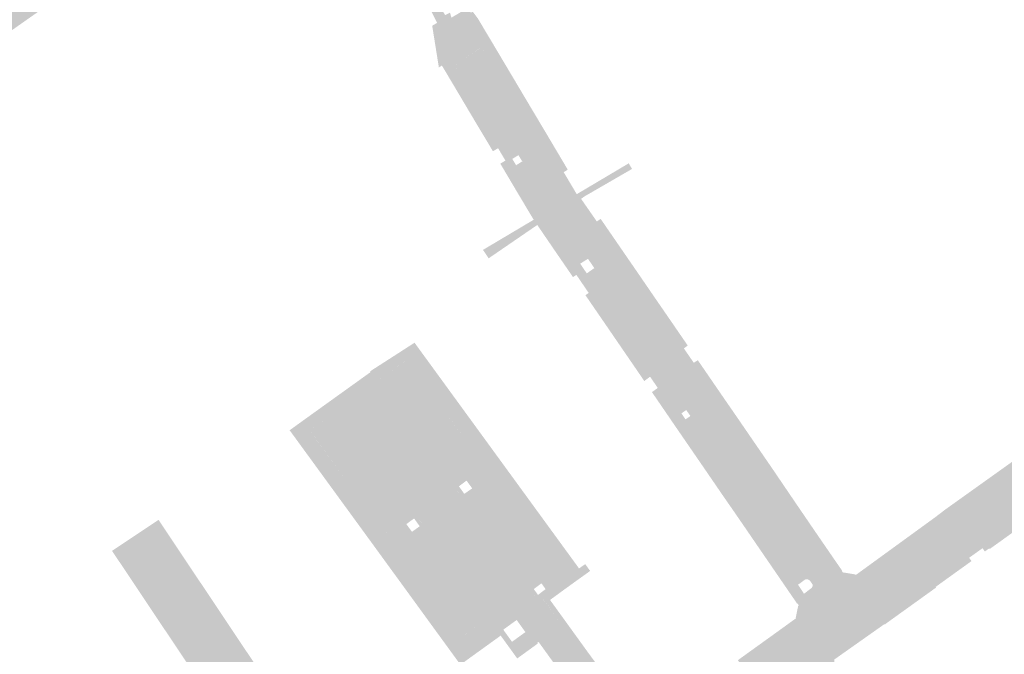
# Model space of a CAD drawing. Header units: inches. Extents: x 83502 to 84837, y 445986 to 447217.
# Tile 39 of 44: x 83996 to 84119, y 447055 to 447135. Entities that reach past the tile are written whole.
import ezdxf

# ---------------------------------------------------------------- set-up
doc = ezdxf.new("R2010")
doc.units = ezdxf.units.IN
doc.header["$MEASUREMENT"] = 0

msp = doc.modelspace()

# ---------------------------------------------------------------- hatches: boundary and pattern name
for points in [[(83995.94, 447133.71), (83991.76, 447130.76), (83991.74, 447130.75), (83987.29, 447127.64), (83980.18, 447122.67), (83975.67, 447119.53), (83971.34, 447116.5), (83967.07, 447113.51), (83963.22, 447110.83), (83958.81, 447107.75), (83954.24, 447104.56), (83953.47, 447104), (83953.15, 447103.78), (83951.47, 447106.23), (83952.67, 447107.12), (83956.59, 447109.83), (83956.63, 447109.84), (83956.67, 447109.85), (83956.7, 447109.85), (83956.74, 447109.85), (83956.78, 447109.84), (83956.81, 447109.83), (83956.85, 447109.82), (83956.88, 447109.81), (83956.91, 447109.79), (83956.94, 447109.77), (83956.97, 447109.75), (83956.99, 447109.73), (83957.02, 447109.71), (83957.04, 447109.68), (83957.05, 447109.65), (83957.07, 447109.62), (83957.08, 447109.59), (83957.63, 447108.83), (83957.65, 447108.81), (83957.67, 447108.79), (83957.69, 447108.78), (83957.71, 447108.76), (83957.74, 447108.75), (83957.76, 447108.74), (83957.79, 447108.73), (83957.82, 447108.72), (83957.84, 447108.72), (83957.87, 447108.71), (83957.9, 447108.72), (83957.93, 447108.72), (83957.95, 447108.73), (83957.98, 447108.73), (83958, 447108.75), (83958.03, 447108.76), (83970.37, 447117.35), (83970.39, 447117.4), (83970.41, 447117.45), (83970.43, 447117.5), (83970.44, 447117.55), (83970.45, 447117.61), (83970.45, 447117.66), (83970.45, 447117.72), (83970.44, 447117.77), (83970.43, 447117.83), (83970.42, 447117.88), (83969.92, 447118.61), (83969.9, 447118.63), (83969.87, 447118.66), (83969.85, 447118.68), (83969.84, 447118.71), (83969.82, 447118.74), (83969.81, 447118.77), (83969.8, 447118.81), (83969.79, 447118.84), (83969.79, 447118.87), (83969.79, 447118.91), (83969.8, 447118.94), (83969.8, 447118.97), (83969.81, 447119.01), (83969.82, 447119.04), (83969.84, 447119.07), (83969.86, 447119.1), (83981.9, 447127.55), (83981.94, 447127.57), (83981.99, 447127.59), (83982.03, 447127.61), (83982.07, 447127.62), (83982.12, 447127.63), (83982.16, 447127.63), (83982.21, 447127.63), (83982.25, 447127.63), (83982.3, 447127.62), (83982.34, 447127.61), (83982.38, 447127.59), (83982.42, 447127.57), (83982.46, 447127.55), (83982.5, 447127.52), (83982.53, 447127.49), (83982.57, 447127.46), (83982.6, 447127.43), (83982.62, 447127.39), (83983.12, 447126.66), (83983.13, 447126.64), (83983.15, 447126.62), (83983.16, 447126.61), (83983.18, 447126.59), (83983.2, 447126.57), (83983.22, 447126.56), (83983.24, 447126.55), (83983.26, 447126.54), (83983.29, 447126.53), (83983.31, 447126.53), (83983.33, 447126.52), (83983.36, 447126.52), (83983.38, 447126.52), (83983.4, 447126.53), (83983.43, 447126.53), (83983.45, 447126.54), (83983.47, 447126.55), (83983.49, 447126.56), (83983.51, 447126.57), (83983.53, 447126.59), (83983.55, 447126.6), (83983.57, 447126.62), (83994.99, 447134.7), (83995.01, 447134.71), (83995.03, 447134.73), (83995.05, 447134.74), (83995.07, 447134.76), (83995.08, 447134.78), (83995.1, 447134.8), (83995.11, 447134.82), (83995.12, 447134.84), (83995.13, 447134.86), (83995.14, 447134.88), (83995.14, 447134.91), (83995.15, 447134.93), (83995.15, 447134.95), (83995.15, 447134.98), (83995.14, 447135), (83995.14, 447135.03), (83995.13, 447135.05), (83995.12, 447135.07), (83995.11, 447135.09), (83995.1, 447135.11), (83995.08, 447135.13), (83995.06, 447135.15), (83994.56, 447135.83), (83994.54, 447135.87), (83994.52, 447135.91), (83994.5, 447135.95), (83994.49, 447135.99), (83994.48, 447136.04), (83994.48, 447136.08), (83994.48, 447136.13), (83994.48, 447136.17), (83994.49, 447136.22), (83994.5, 447136.26), (83994.52, 447136.31), (83994.54, 447136.35), (83994.56, 447136.4), (83994.59, 447136.44), (83994.62, 447136.47), (83994.65, 447136.51), (83994.69, 447136.54), (83995.29, 447136.96), (83997.48, 447138.48), (83998.02, 447138.85), (83998.1, 447138.91), (83998.14, 447138.93), (83998.17, 447138.94), (83998.21, 447138.95), (83998.25, 447138.96), (83998.3, 447138.96), (83998.34, 447138.96), (83998.38, 447138.96), (83998.42, 447138.95), (83998.46, 447138.94), (83998.5, 447138.92), (83998.53, 447138.9), (83998.57, 447138.88), (83998.6, 447138.86), (83998.63, 447138.83), (83998.66, 447138.8), (83998.68, 447138.77), (83999.18, 447137.97), (83999.19, 447137.95), (83999.21, 447137.93), (83999.23, 447137.91), (83999.24, 447137.89), (83999.26, 447137.87), (83999.29, 447137.86), (83999.31, 447137.84), (83999.33, 447137.83), (83999.36, 447137.82), (83999.38, 447137.82), (83999.41, 447137.81), (83999.43, 447137.81), (83999.46, 447137.81), (83999.49, 447137.81), (83999.51, 447137.81), (83999.54, 447137.82), (83999.56, 447137.83), (83999.59, 447137.84), (83999.61, 447137.85), (83999.63, 447137.86), (83999.65, 447137.88), (83999.67, 447137.9), (84019.38, 447151.84), (84019.4, 447151.86), (84019.42, 447151.89), (84019.44, 447151.92), (84019.46, 447151.95), (84019.47, 447151.98), (84019.48, 447152.01), (84019.49, 447152.04), (84019.5, 447152.08), (84019.5, 447152.11), (84019.5, 447152.15), (84019.5, 447152.18), (84019.5, 447152.21), (84019.49, 447152.25), (84019.48, 447152.28), (84018.92, 447152.96), (84018.9, 447152.99), (84018.88, 447153.01), (84018.87, 447153.04), (84018.85, 447153.06), (84018.84, 447153.09), (84018.84, 447153.12), (84018.83, 447153.15), (84018.83, 447153.18), (84018.83, 447153.21), (84018.83, 447153.24), (84018.84, 447153.27), (84018.85, 447153.29), (84018.85, 447153.32), (84018.87, 447153.35), (84018.88, 447153.37), (84018.9, 447153.39), (84020.77, 447154.83), (84020.81, 447154.85), (84020.85, 447154.86), (84020.89, 447154.88), (84020.94, 447154.89), (84020.98, 447154.89), (84021.02, 447154.89), (84021.06, 447154.89), (84021.11, 447154.89), (84021.15, 447154.88), (84021.19, 447154.87), (84021.23, 447154.85), (84021.27, 447154.84), (84021.3, 447154.81), (84021.34, 447154.79), (84021.37, 447154.76), (84021.4, 447154.74), (84021.43, 447154.7), (84021.46, 447154.67), (84021.9, 447154.01), (84021.92, 447153.99), (84021.94, 447153.97), (84021.96, 447153.95), (84021.98, 447153.93), (84022.01, 447153.92), (84022.03, 447153.91), (84022.06, 447153.9), (84022.09, 447153.89), (84022.11, 447153.88), (84022.14, 447153.88), (84022.17, 447153.88), (84022.2, 447153.88), (84022.22, 447153.88), (84022.25, 447153.88), (84022.28, 447153.89), (84022.31, 447153.9), (84022.33, 447153.91), (84022.36, 447153.93), (84031.34, 447160.24), (84031.36, 447160.26), (84031.38, 447160.27), (84031.41, 447160.29), (84031.42, 447160.32), (84031.44, 447160.34), (84031.46, 447160.37), (84031.47, 447160.39), (84031.48, 447160.42), (84031.49, 447160.45), (84031.49, 447160.48), (84031.5, 447160.51), (84031.5, 447160.54), (84031.49, 447160.57), (84031.49, 447160.6), (84031.48, 447160.62), (84031.47, 447160.65), (84031.46, 447160.68), (84031.44, 447160.7), (84030.91, 447161.39), (84030.89, 447161.42), (84030.88, 447161.46), (84030.86, 447161.49), (84030.85, 447161.53), (84030.84, 447161.57), (84030.83, 447161.61), (84030.83, 447161.65), (84030.83, 447161.69), (84030.84, 447161.73), (84030.84, 447161.77), (84030.85, 447161.81), (84030.87, 447161.84), (84030.88, 447161.88), (84030.9, 447161.92), (84030.93, 447161.95), (84030.95, 447161.98), (84030.98, 447162.01), (84031.01, 447162.04), (84031.38, 447162.29), (84031.79, 447162.59), (84033.24, 447163.6), (84035.07, 447160.82), (84034.88, 447160.72), (84039.84, 447151.57), (84048.74, 447134.65), (84048.13, 447134.29), (84042.44, 447145.53), (84041.04, 447148.16), (84039.67, 447150.73), (84034.18, 447160.66), (84027.49, 447155.9), (84023.87, 447153.41), (84018.62, 447149.8), (84017.9, 447149.21), (84012.91, 447145.66), (84007.94, 447142.14), (84007.8, 447142.05), (84002.95, 447138.64), (83995.94, 447133.71), (83995.94, 447133.71)], [(84053.31, 447134.63), (84055.68, 447130.65), (84057.61, 447127.4), (84059.7, 447123.88), (84061.85, 447120.27), (84063.99, 447116.66), (84064.5, 447115.8), (84063.99, 447115.49), (84065.62, 447112.74), (84066.14, 447113.05), (84066.65, 447112.5), (84066.16, 447112.16), (84068.12, 447109.34), (84068.6, 447109.66), (84069.19, 447108.8), (84071.17, 447105.92), (84073.24, 447102.91), (84075.33, 447099.86), (84077.43, 447096.81), (84079.46, 447093.85), (84078.97, 447093.51), (84080.21, 447091.7), (84080.71, 447092.03), (84081.59, 447090.75), (84083.68, 447087.7), (84085.75, 447084.7), (84087.84, 447081.65), (84089.99, 447078.52), (84090.42, 447077.89), (84091, 447077.03), (84089.94, 447076.34), (84083.17, 447086.18), (84082.64, 447086.95), (84082.12, 447087.7), (84081.63, 447088.41), (84067.42, 447108.82), (84064.22, 447113.82), (84054.84, 447129.48), (84054.1, 447130.63), (84054.05, 447130.71), (84053.94, 447130.79), (84053.82, 447130.85), (84053.69, 447130.88), (84053.56, 447130.88), (84053.42, 447130.84), (84050.74, 447129.14), (84050.64, 447129.05), (84050.56, 447128.92), (84050.52, 447128.77), (84050.52, 447128.62), (84050.56, 447128.46), (84051.29, 447127.33), (84055.56, 447120.13), (84056.8, 447120.87), (84059.27, 447116.74), (84058.86, 447116.77), (84058.35, 447117.61), (84057.59, 447117.14), (84057.76, 447116.85), (84056.73, 447116.93), (84055.81, 447118.48), (84055.17, 447118.09), (84054.54, 447119.16), (84054.38, 447119.42), (84052.65, 447122.32), (84050.76, 447125.51), (84048.81, 447128.79), (84050.44, 447129.78), (84050.24, 447130.11), (84048.68, 447132.69), (84047.93, 447133.95), (84048.21, 447134.11), (84048.13, 447134.29), (84048.74, 447134.65), (84039.84, 447151.57), (84034.88, 447160.72), (84035.07, 447160.82), (84035.4, 447160.99), (84040.3, 447151.96), (84049.2, 447135.08), (84049.82, 447135.38), (84050, 447134.77), (84052.1, 447136), (84052.42, 447135.37), (84052.62, 447135.55), (84053.31, 447134.63)], [(84048.68, 447132.69), (84050.24, 447130.11), (84050.44, 447129.78), (84048.81, 447128.79), (84048.43, 447128.56), (84047.6, 447133.76), (84047.93, 447133.95), (84048.68, 447132.69), (84048.68, 447132.69)], [(84067.42, 447108.82), (84081.63, 447088.41), (84079.26, 447086.85), (84067.81, 447103.52), (84067.02, 447104.68), (84066.34, 447105.67), (84062.6, 447111.26), (84062.55, 447111.23), (84059.27, 447116.74), (84056.8, 447120.87), (84052.52, 447128.15), (84051.29, 447127.33), (84050.59, 447128.42), (84050.56, 447128.47), (84050.55, 447128.52), (84050.53, 447128.57), (84050.53, 447128.62), (84050.52, 447128.67), (84050.52, 447128.72), (84050.53, 447128.77), (84050.54, 447128.82), (84050.55, 447128.87), (84050.57, 447128.91), (84050.59, 447128.96), (84050.61, 447129), (84050.64, 447129.04), (84050.68, 447129.08), (84050.71, 447129.12), (84050.75, 447129.15), (84053.39, 447130.81), (84053.43, 447130.83), (84053.47, 447130.85), (84053.51, 447130.86), (84053.56, 447130.87), (84053.6, 447130.88), (84053.65, 447130.88), (84053.69, 447130.88), (84053.73, 447130.87), (84053.78, 447130.86), (84053.82, 447130.85), (84053.86, 447130.83), (84053.9, 447130.81), (84053.94, 447130.79), (84053.98, 447130.76), (84054.01, 447130.74), (84054.04, 447130.7), (84054.07, 447130.67), (84054.1, 447130.63), (84054.84, 447129.48), (84064.22, 447113.82), (84067.42, 447108.82), (84067.42, 447108.82)], [(84051.29, 447127.33), (84052.52, 447128.15), (84056.8, 447120.87), (84055.56, 447120.13), (84051.29, 447127.33), (84051.29, 447127.33)], [(84062.6, 447111.26), (84066.34, 447105.67), (84065.85, 447105.32), (84066.19, 447104.81), (84065.5, 447104.37), (84078.2, 447085.83), (84079.4, 447086.64), (84079.76, 447086.1), (84080.02, 447085.72), (84079.55, 447085.41), (84079.27, 447085.81), (84078.67, 447085.4), (84078.93, 447085.01), (84077.65, 447084.16), (84075.54, 447087.25), (84074.99, 447088.05), (84075.72, 447088.57), (84074.76, 447089.97), (84074.04, 447089.43), (84073.42, 447090.34), (84071.31, 447093.42), (84069.18, 447096.53), (84067.08, 447099.59), (84066.7, 447100.14), (84067.11, 447100.42), (84065.57, 447102.68), (84065.15, 447102.4), (84065, 447102.62), (84062.87, 447105.72), (84060.7, 447108.9), (84060.25, 447109.55), (84058.3, 447112.82), (84056.44, 447115.96), (84056.09, 447116.55), (84056.73, 447116.93), (84057.76, 447116.85), (84058.06, 447116.35), (84058.73, 447116.78), (84059.27, 447116.74), (84058, 447116), (84061.35, 447110.5), (84062.6, 447111.26)], [(84059.27, 447116.74), (84062.55, 447111.23), (84061.35, 447110.5), (84058, 447116), (84059.27, 447116.74), (84059.27, 447116.74)], [(84072.51, 447115.89), (84066.65, 447112.5), (84066.14, 447113.05), (84072.1, 447116.59), (84072.51, 447115.89), (84072.51, 447115.89)], [(84060.7, 447108.9), (84054.64, 447104.74), (84053.93, 447105.79), (84060.25, 447109.55), (84060.7, 447108.9), (84060.7, 447108.9)], [(84067.81, 447103.52), (84079.26, 447086.85), (84079.4, 447086.64), (84078.2, 447085.83), (84065.5, 447104.37), (84066.19, 447104.81), (84065.85, 447105.32), (84066.34, 447105.67), (84067.02, 447104.68), (84066.05, 447104.07), (84066.87, 447102.86), (84067.81, 447103.52), (84067.81, 447103.52)], [(84045.4, 447094.21), (84056.12, 447079.49), (84052.23, 447076.53), (84051.88, 447077.01), (84050.93, 447076.3), (84051.28, 447075.81), (84050.92, 447075.53), (84050.53, 447076.05), (84050.51, 447076.09), (84050.49, 447076.12), (84050.48, 447076.16), (84050.46, 447076.19), (84050.46, 447076.23), (84050.45, 447076.27), (84050.45, 447076.31), (84050.45, 447076.35), (84050.46, 447076.39), (84050.46, 447076.43), (84050.48, 447076.47), (84050.49, 447076.5), (84050.51, 447076.54), (84050.53, 447076.57), (84050.56, 447076.6), (84050.59, 447076.63), (84050.61, 447076.66), (84050.65, 447076.68), (84053.54, 447078.79), (84053.6, 447078.85), (84053.65, 447078.92), (84053.69, 447078.99), (84053.72, 447079.08), (84053.73, 447079.16), (84053.72, 447079.25), (84053.7, 447079.34), (84053.66, 447079.43), (84044.63, 447091.85), (84044.6, 447091.89), (84044.54, 447091.94), (84044.46, 447091.97), (84044.38, 447091.98), (84044.3, 447091.97), (84044.23, 447091.94), (84040.81, 447089.42), (84035.99, 447085.94), (84032.53, 447083.45), (84032.48, 447083.4), (84032.45, 447083.33), (84032.43, 447083.25), (84032.44, 447083.17), (84032.46, 447083.09), (84041.55, 447070.68), (84041.6, 447070.62), (84041.67, 447070.57), (84041.75, 447070.53), (84041.83, 447070.5), (84041.92, 447070.49), (84042.01, 447070.5), (84042.09, 447070.52), (84042.18, 447070.56), (84045.08, 447072.65), (84045.11, 447072.67), (84045.14, 447072.69), (84045.17, 447072.71), (84045.21, 447072.72), (84045.24, 447072.73), (84045.28, 447072.74), (84045.32, 447072.74), (84045.35, 447072.75), (84045.39, 447072.74), (84045.43, 447072.74), (84045.46, 447072.73), (84045.5, 447072.72), (84045.53, 447072.7), (84045.57, 447072.69), (84045.6, 447072.67), (84045.63, 447072.64), (84045.65, 447072.62), (84045.68, 447072.59), (84046.17, 447071.92), (84045.81, 447071.64), (84045.34, 447072.29), (84044.38, 447071.58), (84044.86, 447070.92), (84040.99, 447067.97), (84029.83, 447083.29), (84031.71, 447084.65), (84039.92, 447090.55), (84039.86, 447090.64), (84040.12, 447090.81), (84045.4, 447094.21)], [(84044.63, 447091.85), (84053.63, 447079.47), (84053.66, 447079.44), (84053.68, 447079.4), (84053.69, 447079.36), (84053.71, 447079.32), (84053.72, 447079.27), (84053.72, 447079.23), (84053.73, 447079.19), (84053.73, 447079.14), (84053.72, 447079.1), (84053.71, 447079.06), (84053.7, 447079.01), (84053.68, 447078.97), (84053.66, 447078.93), (84053.64, 447078.9), (84053.61, 447078.86), (84053.59, 447078.83), (84053.55, 447078.8), (84053.52, 447078.77), (84050.65, 447076.68), (84050.61, 447076.66), (84050.59, 447076.63), (84050.56, 447076.6), (84050.53, 447076.57), (84050.51, 447076.54), (84050.49, 447076.5), (84050.48, 447076.47), (84050.46, 447076.43), (84050.46, 447076.39), (84050.45, 447076.35), (84050.45, 447076.31), (84050.45, 447076.27), (84050.46, 447076.23), (84050.46, 447076.19), (84050.48, 447076.16), (84050.49, 447076.12), (84050.51, 447076.09), (84050.53, 447076.05), (84040.81, 447089.42), (84044.21, 447091.92), (84044.23, 447091.94), (84044.25, 447091.95), (84044.28, 447091.96), (84044.3, 447091.97), (84044.33, 447091.97), (84044.36, 447091.97), (84044.38, 447091.98), (84044.41, 447091.98), (84044.44, 447091.97), (84044.46, 447091.97), (84044.49, 447091.96), (84044.51, 447091.95), (84044.54, 447091.94), (84044.56, 447091.92), (84044.58, 447091.91), (84044.6, 447091.89), (84044.62, 447091.87), (84044.63, 447091.85), (84044.63, 447091.85)], [(84051.24, 447075.09), (84059.88, 447063.23), (84060.61, 447062.22), (84060.64, 447062.19), (84060.67, 447062.16), (84060.71, 447062.13), (84060.75, 447062.11), (84060.78, 447062.09), (84060.83, 447062.07), (84060.87, 447062.06), (84060.91, 447062.05), (84060.95, 447062.05), (84061, 447062.05), (84061.04, 447062.05), (84061.09, 447062.06), (84061.13, 447062.07), (84061.17, 447062.09), (84061.21, 447062.11), (84061.24, 447062.13), (84061.28, 447062.14), (84061.31, 447062.15), (84061.34, 447062.15), (84061.37, 447062.15), (84061.4, 447062.14), (84061.43, 447062.13), (84061.46, 447062.12), (84061.49, 447062.11), (84061.52, 447062.09), (84061.55, 447062.07), (84061.57, 447062.05), (84061.59, 447062.03), (84063.98, 447058.73), (84064.98, 447057.36), (84065.06, 447057.26), (84065.13, 447057.15), (84065.2, 447057.03), (84065.26, 447056.92), (84065.32, 447056.8), (84065.36, 447056.67), (84065.41, 447056.55), (84065.47, 447056.43), (84065.53, 447056.32), (84065.59, 447056.2), (84065.66, 447056.09), (84065.74, 447055.98), (84067.23, 447053.92), (84070.13, 447049.93), (84070.21, 447049.82), (84070.3, 447049.72), (84070.39, 447049.63), (84070.48, 447049.53), (84070.58, 447049.44), (84070.68, 447049.35), (84070.78, 447049.27), (84070.88, 447049.18), (84070.97, 447049.08), (84071.06, 447048.98), (84071.14, 447048.88), (84071.21, 447048.77), (84071.75, 447048.04), (84073.44, 447045.74), (84071.99, 447044.69), (84070.91, 447043.91), (84069.26, 447046.23), (84068.71, 447047), (84068.64, 447047.1), (84068.57, 447047.21), (84068.5, 447047.32), (84068.44, 447047.44), (84068.39, 447047.55), (84068.34, 447047.67), (84068.29, 447047.79), (84068.24, 447047.91), (84068.18, 447048.02), (84068.12, 447048.13), (84068.05, 447048.24), (84067.97, 447048.35), (84065.08, 447052.36), (84063.58, 447054.43), (84063.51, 447054.54), (84063.43, 447054.64), (84063.35, 447054.74), (84063.26, 447054.83), (84063.16, 447054.93), (84063.06, 447055.01), (84062.96, 447055.09), (84062.86, 447055.18), (84062.77, 447055.27), (84062.68, 447055.37), (84062.6, 447055.48), (84062.53, 447055.59), (84061.39, 447057.14), (84059.55, 447059.64), (84059.4, 447059.85), (84059.24, 447060.05), (84059.06, 447060.24), (84058.86, 447060.41), (84058.65, 447060.56), (84058.43, 447060.69), (84058.19, 447060.8), (84057.95, 447060.89), (84057.7, 447060.95), (84057.45, 447061), (84057.19, 447061.02), (84056.93, 447061.02), (84056.67, 447061), (84056.42, 447060.96), (84056.17, 447060.89), (84055.93, 447060.8), (84055.69, 447060.69), (84055.47, 447060.56), (84054.77, 447060.09), (84046.43, 447071.58), (84045.68, 447072.59), (84035.99, 447085.94), (84040.81, 447089.42), (84050.53, 447076.05), (84051.24, 447075.09), (84051.24, 447075.09)], [(84133.88, 447088.62), (84114.28, 447074.4), (84113.5, 447073.83), (84110.77, 447071.85), (84110.16, 447071.41), (84100.96, 447064.73), (84100.17, 447064.16), (84099.74, 447064.78), (84100.4, 447065.23), (84102.6, 447066.83), (84106.42, 447069.61), (84110.32, 447072.45), (84111.52, 447073.37), (84115.07, 447075.91), (84121.88, 447080.78), (84125.33, 447083.25), (84128.79, 447085.73), (84132.24, 447088.2), (84134.32, 447089.68), (84134.68, 447089.2), (84133.88, 447088.62), (84133.88, 447088.62)], [(84082.12, 447087.7), (84082.64, 447086.95), (84083.17, 447086.18), (84080.82, 447084.53), (84080.28, 447085.35), (84079.76, 447086.1), (84079.4, 447086.64), (84079.26, 447086.85), (84081.63, 447088.41), (84082.12, 447087.7), (84082.12, 447087.7)], [(84135.81, 447086.14), (84126.39, 447079.33), (84125.48, 447078.66), (84116.18, 447071.88), (84114.28, 447074.4), (84133.88, 447088.62), (84135.81, 447086.14), (84135.81, 447086.14)], [(84035.99, 447085.94), (84045.68, 447072.59), (84045.65, 447072.62), (84045.63, 447072.64), (84045.6, 447072.67), (84045.57, 447072.69), (84045.53, 447072.7), (84045.5, 447072.72), (84045.46, 447072.73), (84045.43, 447072.74), (84045.39, 447072.74), (84045.35, 447072.75), (84045.32, 447072.74), (84045.28, 447072.74), (84045.24, 447072.73), (84045.21, 447072.72), (84045.17, 447072.71), (84045.14, 447072.69), (84045.11, 447072.67), (84045.08, 447072.65), (84042.23, 447070.59), (84042.19, 447070.57), (84042.15, 447070.55), (84042.11, 447070.53), (84042.07, 447070.51), (84042.03, 447070.5), (84041.99, 447070.5), (84041.94, 447070.49), (84041.9, 447070.5), (84041.85, 447070.5), (84041.81, 447070.51), (84041.77, 447070.52), (84041.73, 447070.54), (84041.69, 447070.56), (84041.65, 447070.58), (84041.62, 447070.61), (84041.58, 447070.64), (84041.55, 447070.67), (84041.53, 447070.7), (84032.49, 447083.06), (84032.48, 447083.08), (84032.46, 447083.1), (84032.45, 447083.12), (84032.44, 447083.15), (84032.44, 447083.17), (84032.43, 447083.2), (84032.43, 447083.22), (84032.43, 447083.25), (84032.44, 447083.28), (84032.44, 447083.3), (84032.45, 447083.33), (84032.46, 447083.35), (84032.47, 447083.37), (84032.48, 447083.4), (84032.5, 447083.42), (84032.52, 447083.43), (84032.54, 447083.45), (84032.56, 447083.47), (84035.99, 447085.94), (84035.99, 447085.94)], [(84080.82, 447084.53), (84079.65, 447083.72), (84085.23, 447075.56), (84086.39, 447076.37), (84089.34, 447072.22), (84089.3, 447072.19), (84088.13, 447071.37), (84093.21, 447064.02), (84092.03, 447063.21), (84087.72, 447069.5), (84086.34, 447071.52), (84084.86, 447073.67), (84084.03, 447074.86), (84081.84, 447078.06), (84079.73, 447081.13), (84077.65, 447084.16), (84078.93, 447085.01), (84079.17, 447084.65), (84079.79, 447085.07), (84079.55, 447085.41), (84080.02, 447085.72), (84080.28, 447085.35), (84080.82, 447084.53)], [(84089.94, 447076.34), (84092.27, 447072.94), (84093.58, 447071.04), (84096.77, 447066.4), (84094.49, 447064.8), (84089.3, 447072.19), (84089.34, 447072.22), (84086.39, 447076.37), (84080.82, 447084.53), (84083.17, 447086.18), (84089.94, 447076.34), (84089.94, 447076.34)], [(84130.15, 447077.97), (84126.86, 447075.6), (84125.72, 447074.78), (84125.42, 447075.19), (84123.96, 447074.14), (84124.26, 447073.73), (84123.6, 447073.26), (84123.55, 447073.22), (84123.62, 447073.15), (84120.32, 447070.79), (84117.12, 447068.49), (84117.04, 447068.56), (84116.49, 447068.17), (84116.2, 447068.57), (84114.53, 447067.38), (84114.83, 447066.97), (84113.68, 447066.14), (84113.45, 447065.98), (84112.57, 447067.18), (84112.58, 447067.19), (84112.6, 447067.21), (84112.61, 447067.22), (84112.62, 447067.23), (84112.63, 447067.25), (84112.64, 447067.26), (84112.64, 447067.28), (84112.65, 447067.3), (84112.65, 447067.31), (84112.65, 447067.33), (84112.65, 447067.35), (84112.65, 447067.37), (84112.65, 447067.38), (84112.64, 447067.4), (84112.64, 447067.42), (84112.63, 447067.43), (84112.62, 447067.45), (84112.61, 447067.46), (84111.96, 447068.24), (84111.94, 447068.29), (84111.92, 447068.34), (84111.91, 447068.38), (84111.9, 447068.43), (84111.9, 447068.48), (84111.9, 447068.53), (84111.9, 447068.58), (84111.91, 447068.63), (84111.92, 447068.68), (84111.94, 447068.73), (84111.96, 447068.77), (84111.99, 447068.82), (84112.02, 447068.86), (84112.05, 447068.89), (84112.09, 447068.93), (84112.12, 447068.96), (84112.49, 447069.22), (84112.55, 447069.12), (84115.46, 447071.21), (84115.42, 447071.32), (84115.85, 447071.64), (84115.89, 447071.66), (84115.92, 447071.68), (84115.96, 447071.69), (84116, 447071.7), (84116.04, 447071.71), (84116.08, 447071.71), (84116.12, 447071.71), (84116.16, 447071.7), (84116.2, 447071.7), (84116.23, 447071.68), (84116.27, 447071.67), (84116.31, 447071.65), (84116.34, 447071.63), (84116.37, 447071.61), (84116.4, 447071.58), (84116.43, 447071.55), (84116.45, 447071.52), (84116.48, 447071.49), (84117.07, 447070.7), (84117.08, 447070.68), (84117.09, 447070.67), (84117.1, 447070.66), (84117.12, 447070.65), (84117.13, 447070.64), (84117.14, 447070.63), (84117.16, 447070.63), (84117.18, 447070.62), (84117.19, 447070.62), (84117.21, 447070.61), (84117.23, 447070.61), (84117.24, 447070.61), (84117.26, 447070.61), (84117.28, 447070.62), (84117.29, 447070.62), (84117.31, 447070.63), (84117.32, 447070.64), (84117.34, 447070.64), (84117.35, 447070.65), (84117.37, 447070.66), (84125.91, 447076.85), (84125.93, 447076.86), (84125.94, 447076.86), (84125.95, 447076.87), (84125.96, 447076.88), (84125.97, 447076.89), (84125.98, 447076.9), (84125.98, 447076.92), (84125.99, 447076.93), (84126, 447076.94), (84126, 447076.95), (84126, 447076.97), (84126.01, 447076.98), (84126.01, 447077), (84126.01, 447077.01), (84126.01, 447077.02), (84126, 447077.04), (84126, 447077.05), (84126, 447077.07), (84125.99, 447077.08), (84125.98, 447077.09), (84125.97, 447077.1), (84125.96, 447077.11), (84125.95, 447077.12), (84125.94, 447077.13), (84125.37, 447077.97), (84125.34, 447078.01), (84125.33, 447078.05), (84125.31, 447078.09), (84125.3, 447078.13), (84125.29, 447078.17), (84125.28, 447078.21), (84125.28, 447078.25), (84125.28, 447078.3), (84125.29, 447078.34), (84125.3, 447078.38), (84125.31, 447078.42), (84125.32, 447078.46), (84125.34, 447078.5), (84125.37, 447078.53), (84125.39, 447078.57), (84125.42, 447078.6), (84125.45, 447078.63), (84125.48, 447078.66), (84126.39, 447079.33), (84126.42, 447079.35), (84126.46, 447079.37), (84126.5, 447079.38), (84126.54, 447079.39), (84126.58, 447079.4), (84126.62, 447079.4), (84126.66, 447079.4), (84126.7, 447079.39), (84126.74, 447079.39), (84126.78, 447079.37), (84126.82, 447079.36), (84126.86, 447079.34), (84126.9, 447079.32), (84126.93, 447079.3), (84126.96, 447079.27), (84126.99, 447079.24), (84127.02, 447079.21), (84127.04, 447079.17), (84127.62, 447078.35), (84127.63, 447078.34), (84127.64, 447078.33), (84127.66, 447078.32), (84127.67, 447078.3), (84127.68, 447078.29), (84127.7, 447078.29), (84127.71, 447078.28), (84127.73, 447078.27), (84127.74, 447078.27), (84127.76, 447078.27), (84127.78, 447078.26), (84127.79, 447078.26), (84127.81, 447078.27), (84127.83, 447078.27), (84127.84, 447078.27), (84127.86, 447078.28), (84127.88, 447078.29), (84127.89, 447078.3), (84136.44, 447084.48), (84136.46, 447084.5), (84136.48, 447084.52), (84136.49, 447084.55), (84136.5, 447084.58), (84136.51, 447084.6), (84136.52, 447084.63), (84136.52, 447084.66), (84136.52, 447084.69), (84136.52, 447084.72), (84136.52, 447084.74), (84136.52, 447084.77), (84136.51, 447084.8), (84136.19, 447085.16), (84137.03, 447085.79), (84138.43, 447083.92), (84136.78, 447082.72), (84136.71, 447082.68), (84136.76, 447082.59), (84133.5, 447080.25), (84130.29, 447077.95), (84130.21, 447078.02), (84130.15, 447077.97), (84130.15, 447077.97)], [(84080.82, 447084.53), (84086.39, 447076.37), (84085.23, 447075.56), (84079.65, 447083.72), (84080.82, 447084.53), (84080.82, 447084.53)], [(84065.53, 447066.57), (84061.58, 447063.69), (84061.22, 447064.19), (84060.26, 447063.48), (84060.62, 447062.99), (84060.25, 447062.72), (84059.88, 447063.23), (84059.86, 447063.26), (84059.85, 447063.29), (84059.83, 447063.33), (84059.82, 447063.36), (84059.81, 447063.4), (84059.81, 447063.44), (84059.8, 447063.48), (84059.81, 447063.52), (84059.81, 447063.55), (84059.82, 447063.59), (84059.83, 447063.63), (84059.85, 447063.67), (84059.86, 447063.7), (84059.89, 447063.74), (84059.91, 447063.77), (84059.94, 447063.8), (84059.97, 447063.82), (84060, 447063.85), (84063.03, 447066.05), (84063.07, 447066.07), (84063.12, 447066.13), (84063.16, 447066.22), (84063.17, 447066.31), (84063.14, 447066.4), (84055.31, 447077.18), (84055.25, 447077.22), (84055.18, 447077.25), (84055.1, 447077.26), (84055.03, 447077.25), (84054.96, 447077.22), (84054.92, 447077.19), (84051.88, 447074.99), (84051.84, 447074.97), (84051.81, 447074.95), (84051.77, 447074.94), (84051.73, 447074.92), (84051.7, 447074.92), (84051.66, 447074.91), (84051.62, 447074.91), (84051.58, 447074.91), (84051.54, 447074.91), (84051.5, 447074.92), (84051.46, 447074.93), (84051.42, 447074.95), (84051.39, 447074.96), (84051.36, 447074.98), (84051.32, 447075.01), (84051.29, 447075.03), (84051.27, 447075.06), (84051.24, 447075.09), (84050.92, 447075.53), (84051.28, 447075.81), (84051.6, 447075.36), (84052.59, 447076.04), (84052.23, 447076.53), (84056.12, 447079.49), (84065.53, 447066.57)], [(84125.91, 447076.85), (84117.37, 447070.66), (84117.35, 447070.65), (84117.34, 447070.64), (84117.32, 447070.64), (84117.31, 447070.63), (84117.29, 447070.62), (84117.28, 447070.62), (84117.26, 447070.61), (84117.24, 447070.61), (84117.23, 447070.61), (84117.21, 447070.61), (84117.19, 447070.62), (84117.18, 447070.62), (84117.16, 447070.63), (84117.14, 447070.63), (84117.13, 447070.64), (84117.12, 447070.65), (84117.1, 447070.66), (84117.09, 447070.67), (84117.08, 447070.68), (84117.07, 447070.7), (84116.48, 447071.49), (84116.45, 447071.52), (84116.43, 447071.55), (84116.4, 447071.58), (84116.37, 447071.61), (84116.34, 447071.63), (84116.31, 447071.65), (84116.27, 447071.67), (84116.23, 447071.68), (84116.2, 447071.7), (84116.16, 447071.7), (84116.12, 447071.71), (84116.08, 447071.71), (84116.04, 447071.71), (84116, 447071.7), (84115.96, 447071.69), (84115.92, 447071.68), (84115.89, 447071.66), (84115.85, 447071.64), (84116.18, 447071.88), (84125.48, 447078.66), (84125.45, 447078.63), (84125.42, 447078.6), (84125.39, 447078.57), (84125.37, 447078.53), (84125.34, 447078.5), (84125.32, 447078.46), (84125.31, 447078.42), (84125.3, 447078.38), (84125.29, 447078.34), (84125.28, 447078.3), (84125.28, 447078.25), (84125.28, 447078.21), (84125.29, 447078.17), (84125.3, 447078.13), (84125.31, 447078.09), (84125.33, 447078.05), (84125.34, 447078.01), (84125.37, 447077.97), (84125.94, 447077.13), (84125.95, 447077.12), (84125.96, 447077.11), (84125.97, 447077.1), (84125.98, 447077.09), (84125.99, 447077.08), (84126, 447077.07), (84126, 447077.05), (84126, 447077.04), (84126.01, 447077.02), (84126.01, 447077.01), (84126.01, 447077), (84126.01, 447076.98), (84126, 447076.97), (84126, 447076.95), (84126, 447076.94), (84125.99, 447076.93), (84125.98, 447076.92), (84125.98, 447076.9), (84125.97, 447076.89), (84125.96, 447076.88), (84125.95, 447076.87), (84125.94, 447076.86), (84125.93, 447076.86), (84125.91, 447076.85), (84125.91, 447076.85)], [(84055.33, 447077.16), (84063.11, 447066.45), (84063.12, 447066.43), (84063.13, 447066.41), (84063.14, 447066.39), (84063.15, 447066.36), (84063.16, 447066.34), (84063.16, 447066.32), (84063.17, 447066.3), (84063.17, 447066.27), (84063.16, 447066.25), (84063.16, 447066.23), (84063.15, 447066.21), (84063.15, 447066.18), (84063.14, 447066.16), (84063.13, 447066.14), (84063.11, 447066.12), (84063.1, 447066.11), (84063.08, 447066.09), (84063.06, 447066.07), (84063.05, 447066.06), (84063.03, 447066.05), (84060, 447063.85), (84059.97, 447063.82), (84059.94, 447063.8), (84059.91, 447063.77), (84059.89, 447063.74), (84059.86, 447063.7), (84059.85, 447063.67), (84059.83, 447063.63), (84059.82, 447063.59), (84059.81, 447063.55), (84059.81, 447063.52), (84059.8, 447063.48), (84059.81, 447063.44), (84059.81, 447063.4), (84059.82, 447063.36), (84059.83, 447063.33), (84059.85, 447063.29), (84059.86, 447063.26), (84059.88, 447063.23), (84051.24, 447075.09), (84051.27, 447075.06), (84051.29, 447075.03), (84051.32, 447075.01), (84051.36, 447074.98), (84051.39, 447074.96), (84051.42, 447074.95), (84051.46, 447074.93), (84051.5, 447074.92), (84051.54, 447074.91), (84051.58, 447074.91), (84051.62, 447074.91), (84051.66, 447074.91), (84051.7, 447074.92), (84051.73, 447074.92), (84051.77, 447074.94), (84051.81, 447074.95), (84051.84, 447074.97), (84051.88, 447074.99), (84054.92, 447077.19), (84054.94, 447077.21), (84054.96, 447077.22), (84054.98, 447077.23), (84055, 447077.24), (84055.03, 447077.25), (84055.05, 447077.26), (84055.08, 447077.26), (84055.1, 447077.26), (84055.13, 447077.26), (84055.16, 447077.26), (84055.18, 447077.25), (84055.2, 447077.24), (84055.23, 447077.23), (84055.25, 447077.22), (84055.27, 447077.21), (84055.29, 447077.19), (84055.31, 447077.18), (84055.33, 447077.16), (84055.33, 447077.16)], [(84092.33, 447075.07), (84093.31, 447073.63), (84094.36, 447072.09), (84094.63, 447071.69), (84093.58, 447071.04), (84092.27, 447072.94), (84089.94, 447076.34), (84091, 447077.03), (84092.33, 447075.07), (84092.33, 447075.07)], [(84115.46, 447071.21), (84112.55, 447069.12), (84112.49, 447069.22), (84112.12, 447068.96), (84111.96, 447068.85), (84110.16, 447071.41), (84110.77, 447071.85), (84113.5, 447073.83), (84114.28, 447074.4), (84116.18, 447071.88), (84115.85, 447071.64), (84115.42, 447071.32), (84115.46, 447071.21), (84115.46, 447071.21)], [(84089.3, 447072.19), (84094.49, 447064.8), (84094.72, 447064.48), (84094.69, 447064.52), (84094.66, 447064.55), (84094.62, 447064.58), (84094.59, 447064.61), (84094.55, 447064.63), (84094.51, 447064.65), (84094.47, 447064.67), (84094.42, 447064.68), (84094.38, 447064.69), (84094.33, 447064.7), (84094.29, 447064.7), (84094.24, 447064.7), (84094.2, 447064.69), (84094.15, 447064.68), (84094.11, 447064.66), (84094.07, 447064.65), (84094.03, 447064.62), (84093.99, 447064.6), (84093.21, 447064.02), (84088.13, 447071.37), (84089.3, 447072.19), (84089.3, 447072.19)], [(84032.55, 447036.5), (84033.11, 447035.67), (84033.13, 447035.62), (84033.15, 447035.58), (84033.17, 447035.53), (84033.18, 447035.49), (84033.18, 447035.44), (84033.19, 447035.39), (84033.18, 447035.34), (84033.18, 447035.29), (84033.16, 447035.25), (84033.15, 447035.2), (84033.13, 447035.16), (84033.1, 447035.12), (84033.08, 447035.08), (84033.04, 447035.04), (84033.01, 447035.01), (84032.97, 447034.97), (84032.25, 447034.49), (84032.23, 447034.47), (84032.2, 447034.45), (84032.18, 447034.43), (84032.16, 447034.41), (84032.15, 447034.38), (84032.13, 447034.36), (84032.12, 447034.33), (84032.11, 447034.3), (84032.1, 447034.27), (84032.1, 447034.24), (84032.09, 447034.21), (84032.1, 447034.18), (84032.1, 447034.15), (84032.1, 447034.12), (84032.11, 447034.09), (84032.12, 447034.06), (84032.14, 447034.03), (84032.15, 447034.01), (84035.16, 447029.51), (84038.23, 447024.93), (84037.23, 447024.16), (84034.79, 447027.74), (84032.88, 447030.54), (84030.74, 447033.74), (84028.37, 447037.29), (84026.08, 447040.71), (84023.8, 447044.13), (84021.5, 447047.57), (84019.21, 447051), (84016.91, 447054.44), (84014.62, 447057.87), (84012.33, 447061.3), (84010.04, 447064.74), (84007.69, 447068.24), (84013.49, 447072.11), (84015.77, 447068.69), (84017.1, 447066.7), (84016.54, 447066.17), (84016.51, 447066.21), (84016.48, 447066.24), (84016.45, 447066.26), (84016.41, 447066.29), (84016.37, 447066.31), (84016.33, 447066.33), (84016.29, 447066.34), (84016.25, 447066.35), (84016.21, 447066.36), (84016.16, 447066.36), (84016.12, 447066.37), (84016.07, 447066.36), (84016.03, 447066.35), (84015.99, 447066.34), (84015.95, 447066.33), (84015.91, 447066.31), (84015.87, 447066.29), (84015.83, 447066.27), (84014.06, 447065.04), (84014.02, 447065.01), (84013.99, 447064.97), (84013.96, 447064.93), (84013.94, 447064.88), (84013.92, 447064.84), (84013.91, 447064.79), (84013.89, 447064.74), (84013.89, 447064.69), (84013.88, 447064.64), (84013.89, 447064.59), (84013.89, 447064.54), (84013.9, 447064.49), (84013.92, 447064.45), (84013.94, 447064.4), (84013.96, 447064.36), (84013.99, 447064.31), (84014.54, 447063.54), (84014.56, 447063.51), (84014.58, 447063.46), (84014.6, 447063.42), (84014.61, 447063.38), (84014.62, 447063.34), (84014.62, 447063.29), (84014.62, 447063.25), (84014.62, 447063.2), (84014.61, 447063.16), (84014.6, 447063.11), (84014.59, 447063.07), (84014.57, 447063.03), (84014.55, 447062.99), (84014.52, 447062.95), (84014.5, 447062.92), (84014.47, 447062.89), (84014.43, 447062.86), (84014.4, 447062.83), (84013.58, 447062.27), (84013.56, 447062.26), (84013.55, 447062.25), (84013.54, 447062.23), (84013.53, 447062.22), (84013.52, 447062.2), (84013.51, 447062.19), (84013.5, 447062.17), (84013.5, 447062.15), (84013.49, 447062.14), (84013.49, 447062.12), (84013.49, 447062.1), (84013.49, 447062.08), (84013.49, 447062.07), (84013.5, 447062.05), (84013.5, 447062.03), (84013.51, 447062.01), (84013.51, 447062), (84013.52, 447061.98), (84019.38, 447053.22), (84019.39, 447053.21), (84019.4, 447053.19), (84019.41, 447053.18), (84019.43, 447053.17), (84019.45, 447053.16), (84019.46, 447053.15), (84019.48, 447053.14), (84019.5, 447053.14), (84019.52, 447053.13), (84019.54, 447053.13), (84019.56, 447053.13), (84019.57, 447053.13), (84019.59, 447053.13), (84019.61, 447053.14), (84019.63, 447053.14), (84019.65, 447053.15), (84020.49, 447053.72), (84020.53, 447053.74), (84020.57, 447053.76), (84020.62, 447053.77), (84020.66, 447053.79), (84020.71, 447053.79), (84020.75, 447053.79), (84020.8, 447053.79), (84020.85, 447053.79), (84020.89, 447053.78), (84020.94, 447053.76), (84020.98, 447053.74), (84021.02, 447053.72), (84021.06, 447053.69), (84021.09, 447053.67), (84021.13, 447053.63), (84021.15, 447053.6), (84022.87, 447051.05), (84022.89, 447051.01), (84022.91, 447050.96), (84022.92, 447050.91), (84022.93, 447050.86), (84022.94, 447050.81), (84022.94, 447050.76), (84022.94, 447050.71), (84022.93, 447050.66), (84022.92, 447050.61), (84022.9, 447050.56), (84022.88, 447050.52), (84022.85, 447050.47), (84022.82, 447050.43), (84022.79, 447050.38), (84022.76, 447050.35), (84021.89, 447049.79), (84021.87, 447049.77), (84021.86, 447049.76), (84021.85, 447049.75), (84021.83, 447049.73), (84021.82, 447049.71), (84021.81, 447049.7), (84021.81, 447049.68), (84021.8, 447049.66), (84021.79, 447049.64), (84021.79, 447049.62), (84021.79, 447049.6), (84021.79, 447049.58), (84021.79, 447049.56), (84021.8, 447049.54), (84021.8, 447049.52), (84021.81, 447049.51), (84030.75, 447036.2), (84030.76, 447036.18), (84030.77, 447036.17), (84030.78, 447036.16), (84030.79, 447036.15), (84030.8, 447036.14), (84030.81, 447036.13), (84030.82, 447036.12), (84030.84, 447036.11), (84030.85, 447036.1), (84030.87, 447036.1), (84030.88, 447036.09), (84030.9, 447036.09), (84030.91, 447036.09), (84030.93, 447036.09), (84030.94, 447036.09), (84030.96, 447036.09), (84030.97, 447036.1), (84030.99, 447036.1), (84031, 447036.11), (84031.01, 447036.12), (84031.03, 447036.13), (84031.04, 447036.14), (84031.92, 447036.64), (84031.96, 447036.66), (84032, 447036.67), (84032.04, 447036.69), (84032.09, 447036.7), (84032.13, 447036.7), (84032.17, 447036.7), (84032.22, 447036.7), (84032.26, 447036.69), (84032.31, 447036.68), (84032.35, 447036.66), (84032.39, 447036.65), (84032.43, 447036.62), (84032.46, 447036.6), (84032.5, 447036.57), (84032.53, 447036.53), (84032.55, 447036.5), (84032.55, 447036.5)], [(84056.46, 447058.41), (84057.55, 447056.9), (84058.29, 447057.44), (84059.48, 447055.75), (84058.2, 447054.82), (84056.14, 447057.67), (84054.42, 447056.43), (84052.77, 447055.24), (84051.12, 447054.04), (84040.99, 447067.97), (84044.86, 447070.92), (84045.08, 447070.62), (84046.05, 447071.32), (84045.81, 447071.64), (84046.17, 447071.92), (84046.43, 447071.58), (84046.44, 447071.54), (84046.46, 447071.51), (84046.48, 447071.48), (84046.49, 447071.44), (84046.5, 447071.4), (84046.5, 447071.36), (84046.5, 447071.33), (84046.5, 447071.29), (84046.49, 447071.25), (84046.49, 447071.22), (84046.48, 447071.18), (84046.46, 447071.14), (84046.44, 447071.11), (84046.42, 447071.08), (84046.4, 447071.05), (84046.38, 447071.02), (84046.35, 447070.99), (84046.32, 447070.97), (84043.26, 447068.73), (84043.21, 447068.67), (84043.17, 447068.59), (84043.17, 447068.49), (84043.2, 447068.42), (84050.85, 447057.8), (84050.89, 447057.75), (84050.95, 447057.7), (84051.02, 447057.65), (84051.1, 447057.62), (84051.19, 447057.6), (84051.27, 447057.6), (84051.36, 447057.61), (84051.44, 447057.64), (84051.52, 447057.68), (84054.77, 447060.09), (84055.47, 447060.56), (84055.69, 447060.69), (84055.93, 447060.8), (84057.22, 447058.96), (84056.46, 447058.41)], [(84046.43, 447071.58), (84054.77, 447060.09), (84051.53, 447057.69), (84051.5, 447057.67), (84051.46, 447057.65), (84051.42, 447057.63), (84051.38, 447057.62), (84051.34, 447057.61), (84051.3, 447057.6), (84051.25, 447057.6), (84051.21, 447057.6), (84051.17, 447057.61), (84051.13, 447057.61), (84051.08, 447057.63), (84051.04, 447057.64), (84051.01, 447057.66), (84050.97, 447057.68), (84050.93, 447057.71), (84050.9, 447057.74), (84050.87, 447057.77), (84050.85, 447057.8), (84043.22, 447068.38), (84043.21, 447068.4), (84043.2, 447068.42), (84043.19, 447068.44), (84043.18, 447068.46), (84043.18, 447068.48), (84043.17, 447068.51), (84043.17, 447068.53), (84043.17, 447068.55), (84043.17, 447068.58), (84043.18, 447068.6), (84043.19, 447068.62), (84043.19, 447068.64), (84043.2, 447068.66), (84043.22, 447068.68), (84043.23, 447068.7), (84043.25, 447068.72), (84043.26, 447068.73), (84043.28, 447068.75), (84046.32, 447070.97), (84046.35, 447070.99), (84046.38, 447071.02), (84046.4, 447071.05), (84046.42, 447071.08), (84046.44, 447071.11), (84046.46, 447071.14), (84046.48, 447071.18), (84046.49, 447071.22), (84046.49, 447071.25), (84046.5, 447071.29), (84046.5, 447071.33), (84046.5, 447071.36), (84046.5, 447071.4), (84046.49, 447071.44), (84046.48, 447071.48), (84046.46, 447071.51), (84046.44, 447071.54), (84046.43, 447071.58), (84046.43, 447071.58)], [(84094.63, 447071.69), (84097.78, 447067.1), (84096.77, 447066.4), (84093.58, 447071.04), (84094.63, 447071.69), (84094.63, 447071.69)], [(84111.96, 447068.85), (84102.85, 447062.21), (84100.96, 447064.73), (84110.16, 447071.41), (84111.96, 447068.85), (84111.96, 447068.85)], [(84112.57, 447067.18), (84104.02, 447060.97), (84104.01, 447060.96), (84103.99, 447060.95), (84103.98, 447060.94), (84103.96, 447060.94), (84103.95, 447060.93), (84103.93, 447060.93), (84103.92, 447060.93), (84103.9, 447060.93), (84103.89, 447060.93), (84103.87, 447060.93), (84103.85, 447060.93), (84103.84, 447060.94), (84103.82, 447060.94), (84103.81, 447060.95), (84103.8, 447060.96), (84103.78, 447060.97), (84103.77, 447060.98), (84103.76, 447060.99), (84103.75, 447061), (84103.74, 447061.02), (84103.12, 447061.84), (84103.09, 447061.88), (84103.06, 447061.91), (84103.02, 447061.93), (84102.99, 447061.96), (84102.95, 447061.98), (84102.9, 447061.99), (84102.86, 447062.01), (84102.82, 447062.01), (84102.77, 447062.02), (84102.73, 447062.02), (84102.68, 447062.02), (84102.64, 447062.01), (84102.6, 447062), (84102.55, 447061.98), (84102.51, 447061.96), (84102.47, 447061.94), (84102.85, 447062.21), (84111.96, 447068.85), (84112.12, 447068.96), (84112.09, 447068.93), (84112.05, 447068.89), (84112.02, 447068.86), (84111.99, 447068.82), (84111.96, 447068.77), (84111.94, 447068.73), (84111.92, 447068.68), (84111.91, 447068.63), (84111.9, 447068.58), (84111.9, 447068.53), (84111.9, 447068.48), (84111.9, 447068.43), (84111.91, 447068.38), (84111.92, 447068.34), (84111.94, 447068.29), (84111.96, 447068.24), (84112.61, 447067.46), (84112.62, 447067.45), (84112.63, 447067.43), (84112.64, 447067.42), (84112.64, 447067.4), (84112.65, 447067.38), (84112.65, 447067.37), (84112.65, 447067.35), (84112.65, 447067.33), (84112.65, 447067.31), (84112.65, 447067.3), (84112.64, 447067.28), (84112.64, 447067.26), (84112.63, 447067.25), (84112.62, 447067.23), (84112.61, 447067.22), (84112.6, 447067.21), (84112.58, 447067.19), (84112.57, 447067.18), (84112.57, 447067.18)], [(84016.54, 447066.17), (84035.93, 447037.06), (84042.37, 447027.51), (84039.74, 447025.6), (84036.17, 447031.07), (84033.11, 447035.67), (84032.55, 447036.5), (84022.87, 447051.05), (84021.15, 447053.6), (84014.54, 447063.54), (84013.99, 447064.31), (84013.96, 447064.36), (84013.94, 447064.4), (84013.92, 447064.45), (84013.9, 447064.49), (84013.89, 447064.54), (84013.89, 447064.59), (84013.88, 447064.64), (84013.89, 447064.69), (84013.89, 447064.74), (84013.91, 447064.79), (84013.92, 447064.84), (84013.94, 447064.88), (84013.96, 447064.93), (84013.99, 447064.97), (84014.02, 447065.01), (84014.06, 447065.04), (84015.83, 447066.27), (84015.87, 447066.29), (84015.91, 447066.31), (84015.95, 447066.33), (84015.99, 447066.34), (84016.03, 447066.35), (84016.07, 447066.36), (84016.12, 447066.37), (84016.16, 447066.36), (84016.21, 447066.36), (84016.25, 447066.35), (84016.29, 447066.34), (84016.33, 447066.33), (84016.37, 447066.31), (84016.41, 447066.29), (84016.45, 447066.26), (84016.48, 447066.24), (84016.51, 447066.21), (84016.54, 447066.17), (84016.54, 447066.17)], [(84024.92, 447054.99), (84027.2, 447051.57), (84029.47, 447048.16), (84031.76, 447044.73), (84034.04, 447041.32), (84036.39, 447037.79), (84036.37, 447037.77), (84036.56, 447037.47), (84035.93, 447037.06), (84016.54, 447066.17), (84017.1, 447066.7), (84018.06, 447065.26), (84020.34, 447061.85), (84022.63, 447058.41), (84024.92, 447054.99), (84024.92, 447054.99)], [(84063.96, 447063.34), (84062.29, 447062.12), (84064.41, 447059.19), (84064.48, 447059.09), (84063.98, 447058.73), (84061.59, 447062.04), (84061.52, 447062.1), (84061.43, 447062.14), (84061.34, 447062.15), (84061.25, 447062.14), (84061.21, 447062.11), (84061.17, 447062.09), (84061.13, 447062.07), (84061.09, 447062.06), (84061.04, 447062.05), (84061, 447062.05), (84060.95, 447062.05), (84060.91, 447062.05), (84060.87, 447062.06), (84060.83, 447062.07), (84060.78, 447062.09), (84060.75, 447062.11), (84060.71, 447062.13), (84060.67, 447062.16), (84060.64, 447062.19), (84060.61, 447062.22), (84060.25, 447062.72), (84060.62, 447062.99), (84060.79, 447062.75), (84061.73, 447063.47), (84061.58, 447063.69), (84065.53, 447066.57), (84065.9, 447066.05), (84066.68, 447066.59), (84067.29, 447065.74), (84065.63, 447064.55), (84063.96, 447063.34)], [(84100.64, 447056.75), (84097.7, 447054.67), (84097.75, 447054.58), (84097.49, 447053.14), (84097.42, 447053.08), (84100.23, 447048.79), (84100.06, 447048.62), (84100.03, 447048.6), (84099.99, 447048.57), (84099.94, 447048.55), (84099.9, 447048.54), (84099.86, 447048.53), (84099.81, 447048.52), (84099.76, 447048.52), (84099.72, 447048.52), (84099.67, 447048.53), (84099.63, 447048.53), (84099.58, 447048.55), (84099.54, 447048.57), (84099.5, 447048.59), (84099.46, 447048.61), (84099.43, 447048.64), (84099.39, 447048.67), (84099.36, 447048.71), (84099.34, 447048.74), (84098.68, 447049.75), (84096.23, 447048.02), (84096.12, 447048.19), (84096.14, 447048.15), (84096.16, 447048.11), (84096.17, 447048.07), (84096.17, 447048.02), (84096.18, 447047.98), (84096.18, 447047.94), (84096.17, 447047.89), (84096.16, 447047.85), (84096.15, 447047.81), (84096.14, 447047.77), (84096.12, 447047.73), (84096.09, 447047.69), (84096.07, 447047.66), (84096.04, 447047.63), (84096.01, 447047.6), (84095.97, 447047.57), (84095.12, 447047.02), (84095.03, 447047.15), (84093.48, 447046.14), (84091.69, 447048.92), (84091.71, 447049.06), (84090.22, 447049.37), (84090.12, 447049.4), (84090.09, 447049.28), (84089.76, 447049.04), (84089.75, 447049.03), (84089.01, 447050.04), (84088.26, 447049.54), (84085.75, 447053), (84086.48, 447053.53), (84085.7, 447054.6), (84086.93, 447055.49), (84090, 447057.7), (84090.75, 447058.24), (84092.97, 447059.85), (84092.92, 447059.93), (84093.22, 447061.37), (84093.28, 447061.44), (84093.16, 447061.68), (84093.1, 447061.65), (84092.03, 447063.21), (84093.21, 447064.02), (84093.95, 447062.89), (84094.75, 447063.51), (84094.8, 447063.54), (84094.83, 447063.57), (84094.87, 447063.61), (84094.91, 447063.64), (84094.94, 447063.68), (84094.96, 447063.73), (84094.98, 447063.77), (84095, 447063.82), (84095.02, 447063.87), (84095.03, 447063.92), (84095.04, 447063.97), (84095.04, 447064.02), (84094.72, 447064.48), (84094.49, 447064.8), (84096.77, 447066.4), (84097.78, 447067.1), (84098.71, 447065.76), (84098.67, 447065.72), (84098.82, 447065.52), (84098.89, 447065.55), (84100.35, 447065.3), (84100.4, 447065.23), (84099.74, 447064.78), (84100.17, 447064.16), (84100.96, 447064.73), (84102.85, 447062.21), (84102.47, 447061.94), (84102.51, 447061.96), (84102.55, 447061.98), (84102.6, 447062), (84102.64, 447062.01), (84102.68, 447062.02), (84102.73, 447062.02), (84102.77, 447062.02), (84102.82, 447062.01), (84102.86, 447062.01), (84102.9, 447061.99), (84102.95, 447061.98), (84102.99, 447061.96), (84103.02, 447061.93), (84103.06, 447061.91), (84103.09, 447061.88), (84103.12, 447061.84), (84103.74, 447061.02), (84103.62, 447060.93), (84104.63, 447059.51), (84104, 447059.05), (84103.96, 447059.09), (84103.87, 447059.03), (84100.64, 447056.75), (84100.64, 447056.75)], [(84110.43, 447063.68), (84107.19, 447061.35), (84104.63, 447059.51), (84103.62, 447060.93), (84103.74, 447061.02), (84103.75, 447061), (84103.76, 447060.99), (84103.77, 447060.98), (84103.78, 447060.97), (84103.8, 447060.96), (84103.81, 447060.95), (84103.82, 447060.94), (84103.84, 447060.94), (84103.85, 447060.93), (84103.87, 447060.93), (84103.89, 447060.93), (84103.9, 447060.93), (84103.92, 447060.93), (84103.93, 447060.93), (84103.95, 447060.93), (84103.96, 447060.94), (84103.98, 447060.94), (84103.99, 447060.95), (84104.01, 447060.96), (84104.02, 447060.97), (84112.57, 447067.18), (84113.45, 447065.98), (84110.43, 447063.8), (84110.36, 447063.76), (84110.43, 447063.68), (84110.43, 447063.68)], [(84014.54, 447063.54), (84021.15, 447053.6), (84021.13, 447053.63), (84021.09, 447053.67), (84021.06, 447053.69), (84021.02, 447053.72), (84020.98, 447053.74), (84020.94, 447053.76), (84020.89, 447053.78), (84020.85, 447053.79), (84020.8, 447053.79), (84020.75, 447053.79), (84020.71, 447053.79), (84020.66, 447053.79), (84020.62, 447053.77), (84020.57, 447053.76), (84020.53, 447053.74), (84020.49, 447053.72), (84019.65, 447053.15), (84019.63, 447053.14), (84019.61, 447053.14), (84019.59, 447053.13), (84019.57, 447053.13), (84019.56, 447053.13), (84019.54, 447053.13), (84019.52, 447053.13), (84019.5, 447053.14), (84019.48, 447053.14), (84019.46, 447053.15), (84019.45, 447053.16), (84019.43, 447053.17), (84019.41, 447053.18), (84019.4, 447053.19), (84019.39, 447053.21), (84019.38, 447053.22), (84013.52, 447061.98), (84013.51, 447062), (84013.51, 447062.01), (84013.5, 447062.03), (84013.5, 447062.05), (84013.49, 447062.07), (84013.49, 447062.08), (84013.49, 447062.1), (84013.49, 447062.12), (84013.49, 447062.14), (84013.5, 447062.15), (84013.5, 447062.17), (84013.51, 447062.19), (84013.52, 447062.2), (84013.53, 447062.22), (84013.54, 447062.23), (84013.55, 447062.25), (84013.56, 447062.26), (84013.58, 447062.27), (84014.4, 447062.83), (84014.43, 447062.86), (84014.47, 447062.89), (84014.5, 447062.92), (84014.52, 447062.95), (84014.55, 447062.99), (84014.57, 447063.03), (84014.59, 447063.07), (84014.6, 447063.11), (84014.61, 447063.16), (84014.62, 447063.2), (84014.62, 447063.25), (84014.62, 447063.29), (84014.62, 447063.34), (84014.61, 447063.38), (84014.6, 447063.42), (84014.58, 447063.46), (84014.56, 447063.51), (84014.54, 447063.54), (84014.54, 447063.54)], [(84059.24, 447060.05), (84059.4, 447059.85), (84059.55, 447059.64), (84061.39, 447057.14), (84060.92, 447056.8), (84060.86, 447056.88), (84060.7, 447056.77), (84060.76, 447056.68), (84059.48, 447055.75), (84058.29, 447057.44), (84059.22, 447058.11), (84058.13, 447059.62), (84057.22, 447058.96), (84055.93, 447060.8), (84056.17, 447060.89), (84056.42, 447060.96), (84056.67, 447061), (84056.93, 447061.02), (84057.19, 447061.02), (84057.45, 447061), (84057.7, 447060.95), (84057.95, 447060.89), (84058.19, 447060.8), (84058.43, 447060.69), (84058.65, 447060.56), (84058.86, 447060.41), (84059.06, 447060.24), (84059.24, 447060.05)], [(84067.89, 447054.39), (84072.23, 447048.39), (84072.43, 447048.11), (84073.9, 447046.07), (84073.44, 447045.74), (84071.75, 447048.04), (84071.21, 447048.77), (84071.14, 447048.88), (84071.06, 447048.98), (84070.97, 447049.08), (84070.88, 447049.18), (84070.78, 447049.27), (84070.68, 447049.35), (84070.58, 447049.44), (84070.48, 447049.53), (84070.39, 447049.63), (84070.3, 447049.72), (84070.21, 447049.82), (84070.13, 447049.93), (84067.23, 447053.92), (84065.74, 447055.98), (84065.66, 447056.09), (84065.59, 447056.2), (84065.53, 447056.32), (84065.47, 447056.43), (84065.41, 447056.55), (84065.36, 447056.67), (84065.32, 447056.8), (84065.26, 447056.92), (84065.2, 447057.03), (84065.13, 447057.15), (84065.06, 447057.26), (84064.98, 447057.36), (84063.98, 447058.73), (84064.48, 447059.09), (84067.04, 447055.55), (84067.89, 447054.39), (84067.89, 447054.39)], [(84065.08, 447052.36), (84067.97, 447048.35), (84068.05, 447048.24), (84068.12, 447048.13), (84068.18, 447048.02), (84068.24, 447047.91), (84068.29, 447047.79), (84068.34, 447047.67), (84068.39, 447047.55), (84068.44, 447047.44), (84068.5, 447047.32), (84068.57, 447047.21), (84068.64, 447047.1), (84068.71, 447047), (84069.26, 447046.23), (84070.91, 447043.91), (84070.48, 447043.59), (84069.08, 447042.58), (84068.51, 447043.37), (84069.85, 447044.34), (84068.95, 447045.59), (84069, 447045.63), (84068.8, 447045.91), (84064.46, 447051.91), (84063.62, 447053.08), (84063.57, 447053.04), (84062.96, 447053.9), (84063, 447053.92), (84060.92, 447056.8), (84061.39, 447057.14), (84062.53, 447055.59), (84062.6, 447055.48), (84062.68, 447055.37), (84062.77, 447055.27), (84062.86, 447055.18), (84062.96, 447055.09), (84063.06, 447055.01), (84063.16, 447054.93), (84063.26, 447054.83), (84063.35, 447054.74), (84063.43, 447054.64), (84063.51, 447054.54), (84063.58, 447054.43), (84065.08, 447052.36), (84065.08, 447052.36)]]:
    msp.add_hatch(color=256).paths.add_polyline_path(points, flags=0)

doc.saveas('drawing.dxf')
